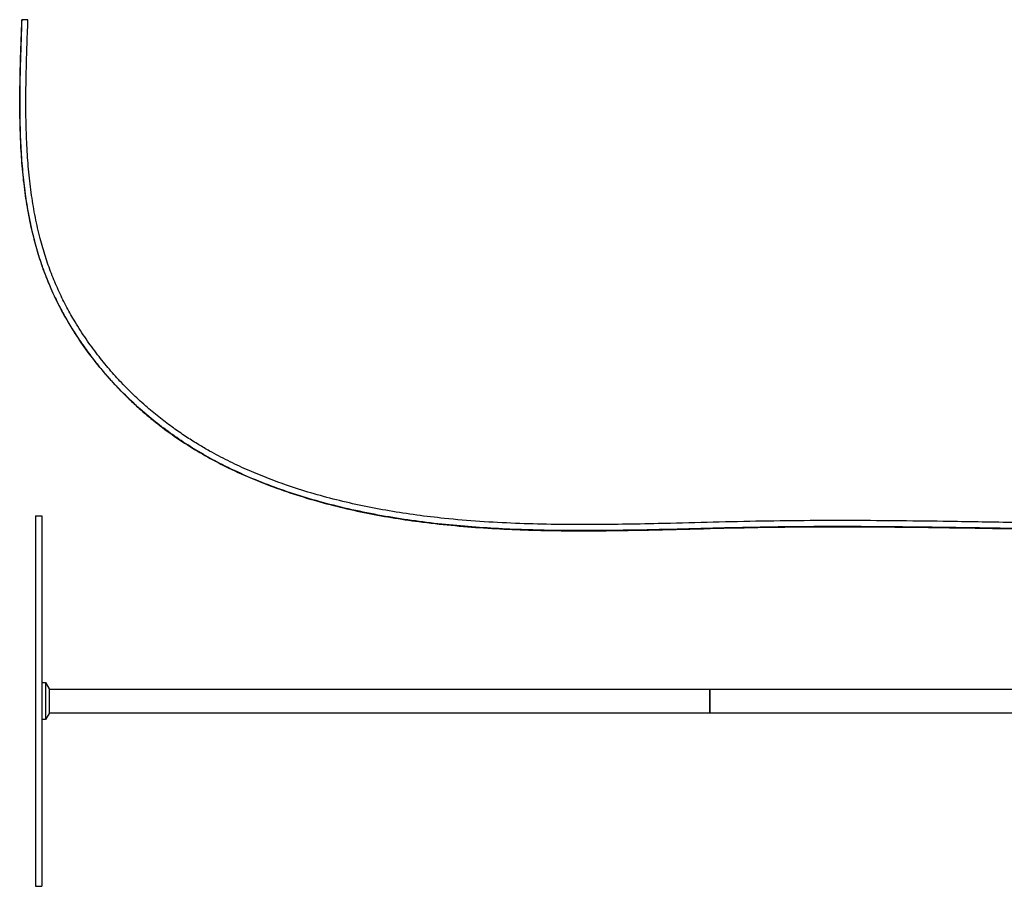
# Paper-space layout '_Izquierda' of a CAD drawing. Header units: millimetres. Extents: x -729 to 867, y 3453 to 4497.
# Tile 1 of 4: x -729 to 69, y 3795 to 4497. Entities that reach past the tile are written whole.
import ezdxf

# ---------------------------------------------------------------- set-up
doc = ezdxf.new("R2010")
doc.units = ezdxf.units.MM

psp = doc.layouts.new('_Izquierda')

# ---------------------------------------------------------------- linework, layer by layer
at = {"color": 7, "linetype": 'Continuous', "lineweight": 25}
for p, q in [((-726.82, 4497.2), (-726.92, 4497.2)), ((-715.72, 4095.27), (-710.72, 4095.27)), ((-710.72, 3960.27), (-707.72, 3960.27)), ((-707.72, 3960.27), (-704.72, 3955.27)), ((473.3, 3954.77), (-704.72, 3954.77)), ((-704.72, 3935.27), (-707.72, 3930.27)), ((-704.72, 3935.77), (484.3, 3935.77)), ((-707.72, 3930.27), (-710.72, 3930.27)), ((-715.72, 3795.27), (-710.72, 3795.27)), ((-713.22, 3795.27), (-710.72, 3795.42))]:
    psp.add_line(p, q, dxfattribs=at)
for points, knots in [([(-726.94, 4497.2), (-727.22, 4489.74), (-727.77, 4475.05), (-728.41, 4453.37), (-728.7, 4432.42), (-728.53, 4412.22), (-727.79, 4392.81), (-726.43, 4374.22), (-724.4, 4356.44), (-721.66, 4339.5), (-718.22, 4323.4), (-714.08, 4308.13), (-709.27, 4293.71), (-703.84, 4280.13), (-697.85, 4267.4), (-691.46, 4255.5), (-684.79, 4244.42), (-677.65, 4233.7), (-670.11, 4223.42), (-662.26, 4213.64), (-654.52, 4204.78), (-646.82, 4196.6), (-638.99, 4188.87), (-630.89, 4181.42), (-620.39, 4172.46), (-607.25, 4162.34), (-591.14, 4151.53), (-574.36, 4141.69), (-556.13, 4132.36), (-536.43, 4123.66), (-515.28, 4115.7), (-493.7, 4108.81), (-471.84, 4102.92), (-449.79, 4097.95), (-427.59, 4093.85), (-404.03, 4090.36), (-379.1, 4087.55), (-352.81, 4085.45), (-326.44, 4084.1), (-300, 4083.37), (-273.51, 4083.15), (-241, 4083.38), (-202.55, 4084.19), (-158.29, 4085.41), (-114.34, 4086.32), (-76.1, 4086.55), (-43.45, 4086.48), (-16.26, 4086.27), (11, 4085.96), (38.58, 4085.56), (64.76, 4085.13), (89.62, 4084.71), (113.1, 4084.33), (137.14, 4083.98), (159.96, 4083.69), (181.49, 4083.48), (201.53, 4083.35), (221.45, 4083.3), (239.4, 4083.32), (255.25, 4083.4), (269.1, 4083.52), (282.54, 4083.68), (295.54, 4083.88), (308, 4084.13), (318.03, 4084.23), (325.69, 4084.1), (331.15, 4083.89), (336.14, 4083.55), (340.81, 4083.08), (345.24, 4082.47), (349.83, 4081.62), (354.52, 4080.45), (359.19, 4078.9), (363.74, 4076.99), (366.63, 4075.38), (368.08, 4074.57)], [0, 0, 0, 0, 0.016336, 0.032167, 0.047458, 0.06219, 0.076351, 0.089944, 0.102981, 0.115483, 0.127478, 0.138995, 0.150066, 0.160722, 0.17098, 0.180831, 0.190264, 0.199265, 0.209008, 0.218157, 0.2267, 0.234734, 0.242739, 0.250767, 0.258814, 0.27292, 0.287048, 0.301224, 0.315466, 0.331839, 0.348316, 0.36487, 0.381385, 0.397857, 0.414311, 0.430764, 0.449973, 0.469204, 0.488461, 0.507754, 0.527079, 0.546419, 0.578884, 0.611224, 0.64332, 0.675141, 0.695052, 0.714927, 0.73479, 0.754836, 0.775398, 0.79215, 0.809276, 0.826802, 0.844758, 0.859192, 0.873936, 0.888662, 0.902908, 0.913379, 0.92357, 0.93348, 0.943106, 0.952413, 0.961203, 0.965339, 0.969286, 0.973166, 0.976275, 0.979569, 0.983067, 0.986824, 0.990935, 0.995444, 1, 1, 1, 1]), ([(390.1, 4055.11), (389.81, 4055.44), (388.18, 4057.3), (385.14, 4060.62), (380.97, 4064.79), (376.84, 4068.45), (372.67, 4071.67), (368.4, 4074.48), (363.73, 4077.02), (358.59, 4079.23), (352.75, 4081.07), (346.42, 4082.43), (339.73, 4083.37), (332.74, 4083.95), (323.65, 4084.32), (312.49, 4084.33), (299.39, 4084.07), (286.16, 4083.85), (272.96, 4083.68), (259.86, 4083.56), (246.83, 4083.47), (228.2, 4083.41), (204.05, 4083.45), (174.42, 4083.66), (145.1, 4083.99), (116.04, 4084.41), (87.19, 4084.88), (55.22, 4085.41), (20.11, 4085.97), (-18.2, 4086.43), (-56.53, 4086.67), (-95.02, 4086.6), (-133.52, 4086.11), (-172.09, 4085.15), (-210.68, 4084.12), (-249.44, 4083.37), (-283.57, 4083.27), (-312.99, 4083.79), (-337.66, 4084.73), (-362.27, 4086.25), (-386.79, 4088.46), (-411.19, 4091.45), (-435.44, 4095.31), (-459.53, 4100.13), (-482.46, 4105.78), (-504.21, 4112.17), (-524.76, 4119.26), (-544.94, 4127.4), (-563.25, 4136), (-579.71, 4144.87), (-594.39, 4153.79), (-608.61, 4163.53), (-622.66, 4174.4), (-636.42, 4186.44), (-649.76, 4199.65), (-662.26, 4213.66), (-673.82, 4228.39), (-684.36, 4243.77), (-693.61, 4259.42), (-701.57, 4275.23), (-708.23, 4291.13), (-713.75, 4307.37), (-718.23, 4323.89), (-721.89, 4341.32), (-724.72, 4359.66), (-726.73, 4378.88), (-727.94, 4398.31), (-728.5, 4417.9), (-728.54, 4437.62), (-728.18, 4457.43), (-727.56, 4477.3), (-727.07, 4490.56), (-726.82, 4497.2)], [0, 0, 0, 0, 0.000957, 0.005301, 0.009548, 0.013876, 0.018332, 0.022873, 0.027409, 0.032563, 0.037469, 0.042231, 0.04705, 0.05203, 0.05721, 0.066505, 0.076105, 0.085702, 0.095211, 0.104636, 0.113986, 0.123265, 0.14467, 0.165783, 0.186662, 0.207356, 0.22791, 0.248361, 0.275748, 0.303087, 0.330446, 0.3579, 0.385526, 0.412881, 0.440414, 0.468059, 0.495747, 0.513362, 0.530957, 0.548524, 0.566062, 0.583572, 0.601065, 0.618556, 0.636071, 0.651526, 0.667011, 0.682513, 0.698028, 0.710233, 0.722461, 0.734728, 0.747051, 0.760408, 0.773789, 0.787164, 0.800505, 0.813786, 0.826986, 0.839342, 0.851604, 0.8638, 0.875978, 0.888178, 0.901852, 0.915616, 0.929481, 0.943447, 0.957504, 0.971632, 0.985806, 1, 1, 1, 1]), ([(-721.97, 4497.02), (-721.96, 4497.02), (-721.91, 4497.02), (-722.18, 4497.03), (-722.76, 4497.05), (-723.64, 4497.08), (-724.63, 4497.12), (-725.59, 4497.15), (-726.4, 4497.18), (-726.68, 4497.19), (-726.82, 4497.2)], [0, 0, 0, 0, 0.015875, 0.156522, 0.297062, 0.437622, 0.57825, 0.718825, 0.859409, 1, 1, 1, 1]), ([(389.69, 4063.01), (388.88, 4063.86), (387.18, 4065.64), (384.02, 4068.68), (380.4, 4071.93), (376.35, 4075.12), (372.39, 4077.82), (368.07, 4080.35), (363.17, 4082.71), (357.99, 4084.63), (352.92, 4086.04), (348.17, 4087.04), (342.41, 4087.95), (335.48, 4088.66), (327.37, 4089.08), (318.73, 4089.22), (309.64, 4089.15), (300.16, 4088.97), (288.37, 4088.76), (274.42, 4088.57), (258.49, 4088.42), (238.66, 4088.31), (215.09, 4088.29), (187.87, 4088.42), (160.53, 4088.68), (133.05, 4089.03), (105.39, 4089.45), (78.11, 4089.9), (51.13, 4090.35), (20.09, 4090.84), (-14.98, 4091.28), (-54.13, 4091.55), (-93.2, 4091.48), (-132.4, 4091), (-171.84, 4090.03), (-207.86, 4089.07), (-240.37, 4088.42), (-269.3, 4088.14), (-298.23, 4088.32), (-327.11, 4089.1), (-355.92, 4090.64), (-382.56, 4092.91), (-407.01, 4095.82), (-429.16, 4099.18), (-450.88, 4103.29), (-472.04, 4108.13), (-492.6, 4113.72), (-511.56, 4119.76), (-528.95, 4126.15), (-544.81, 4132.74), (-560.09, 4139.92), (-572.95, 4146.72), (-583.85, 4153.06), (-593.24, 4158.95), (-603.17, 4165.71), (-613.56, 4173.45), (-624.32, 4182.25), (-635.33, 4192.19), (-645.98, 4202.84), (-656.15, 4214.1), (-665.75, 4225.87), (-675.08, 4238.66), (-683.37, 4251.52), (-690.6, 4264.27), (-696.82, 4276.73), (-702.46, 4289.85), (-707.42, 4303.64), (-711.88, 4318.68), (-715.72, 4335.05), (-718.85, 4352.82), (-721.15, 4371.41), (-722.68, 4390.8), (-723.5, 4410.85), (-723.71, 4431.51), (-723.43, 4452.76), (-722.79, 4474.67), (-722.23, 4489.5), (-721.95, 4497.02)], [0, 0, 0, 0, 0.002525, 0.005277, 0.009677, 0.014014, 0.018234, 0.022282, 0.027445, 0.032708, 0.036266, 0.039889, 0.043629, 0.049051, 0.054865, 0.061102, 0.067736, 0.074688, 0.081868, 0.093504, 0.105079, 0.116485, 0.136473, 0.156024, 0.175191, 0.195353, 0.215174, 0.234732, 0.2541, 0.273307, 0.301649, 0.329771, 0.357785, 0.385929, 0.414269, 0.442747, 0.463498, 0.484257, 0.505015, 0.525751, 0.54645, 0.567102, 0.583297, 0.599442, 0.615313, 0.630878, 0.646157, 0.661154, 0.673699, 0.686018, 0.698109, 0.710019, 0.717311, 0.725259, 0.73387, 0.743158, 0.75313, 0.763777, 0.775088, 0.785515, 0.796419, 0.80778, 0.819578, 0.829316, 0.839309, 0.849547, 0.860039, 0.870822, 0.883291, 0.896221, 0.909646, 0.923592, 0.938073, 0.952817, 0.968069, 0.983808, 1, 1, 1, 1]), ([(-715.72, 4095.27), (-715.72, 4095.27), (-715.72, 4095.08), (-715.72, 4094.26), (-715.72, 4093.63), (-715.72, 4091.91), (-715.72, 4090.82), (-715.72, 4088.15), (-715.72, 4086.57), (-715.72, 4082.92), (-715.72, 4080.84), (-715.72, 4076.2), (-715.72, 4073.63), (-715.72, 4068.02), (-715.72, 4064.98), (-715.72, 4058.47), (-715.72, 4055), (-715.72, 4047.68), (-715.72, 4043.83), (-715.72, 4035.81), (-715.72, 4031.64), (-715.72, 4023.07), (-715.72, 4018.66), (-715.72, 4009.68), (-715.72, 4005.1), (-715.72, 3995.87), (-715.72, 3991.21), (-715.72, 3981.88), (-715.72, 3977.21), (-715.72, 3967.93), (-715.72, 3963.31), (-715.72, 3954.19), (-715.72, 3949.69), (-715.72, 3940.86), (-715.72, 3936.35), (-715.72, 3927.24), (-715.72, 3922.62), (-715.72, 3913.34), (-715.72, 3908.67), (-715.72, 3899.34), (-715.72, 3894.68), (-715.72, 3885.44), (-715.72, 3880.87), (-715.72, 3871.89), (-715.72, 3867.48), (-715.72, 3858.91), (-715.72, 3854.74), (-715.72, 3846.72), (-715.72, 3842.87), (-715.72, 3835.55), (-715.72, 3832.08), (-715.72, 3825.57), (-715.72, 3822.53), (-715.72, 3816.92), (-715.72, 3814.35), (-715.72, 3809.71), (-715.72, 3807.63), (-715.72, 3803.98), (-715.72, 3802.4), (-715.72, 3799.73), (-715.72, 3798.64), (-715.72, 3796.92), (-715.72, 3796.29), (-715.72, 3795.47), (-715.72, 3795.27), (-715.72, 3795.27)], [0, 0, 0, 0, 0.03125, 0.03125, 0.0625, 0.0625, 0.09375, 0.09375, 0.125, 0.125, 0.15625, 0.15625, 0.1875, 0.1875, 0.21875, 0.21875, 0.25, 0.25, 0.28125, 0.28125, 0.3125, 0.3125, 0.34375, 0.34375, 0.375, 0.375, 0.40625, 0.40625, 0.4375, 0.4375, 0.46875, 0.46875, 0.5, 0.5, 0.53125, 0.53125, 0.5625, 0.5625, 0.59375, 0.59375, 0.625, 0.625, 0.65625, 0.65625, 0.6875, 0.6875, 0.71875, 0.71875, 0.75, 0.75, 0.78125, 0.78125, 0.8125, 0.8125, 0.84375, 0.84375, 0.875, 0.875, 0.90625, 0.90625, 0.9375, 0.9375, 0.96875, 0.96875, 1, 1, 1, 1]), ([(-710.72, 4095.27), (-710.72, 4095.2), (-710.72, 4095.05), (-710.72, 4093.8), (-710.72, 4091.74), (-710.72, 4088.77), (-710.72, 4085.08), (-710.72, 4080.83), (-710.72, 4076.19), (-710.72, 4070.9), (-710.72, 4064.99), (-710.72, 4058.48), (-710.72, 4051.42), (-710.72, 4043.86), (-710.72, 4035.85), (-710.72, 4027.45), (-710.72, 4018.73), (-710.72, 4009.75), (-710.72, 3999.99), (-710.72, 3989.49), (-710.72, 3978.31), (-710.72, 3967.17), (-710.72, 3956.16), (-710.72, 3945.27), (-710.72, 3934.39), (-710.72, 3923.38), (-710.72, 3912.24), (-710.72, 3901.06), (-710.72, 3890.56), (-710.72, 3880.8), (-710.72, 3871.82), (-710.72, 3863.1), (-710.72, 3854.7), (-710.72, 3846.69), (-710.72, 3839.12), (-710.72, 3832.07), (-710.72, 3825.56), (-710.72, 3819.65), (-710.72, 3814.36), (-710.72, 3809.71), (-710.72, 3805.47), (-710.72, 3801.78), (-710.72, 3798.8), (-710.72, 3796.77), (-710.72, 3795.69), (-710.72, 3795.55), (-710.72, 3795.51)], [0, 0, 0, 0, 0.02324, 0.047069, 0.071452, 0.096348, 0.121712, 0.143288, 0.165042, 0.186959, 0.209109, 0.231326, 0.253595, 0.275864, 0.29808, 0.320231, 0.342148, 0.363901, 0.385478, 0.410841, 0.435737, 0.460121, 0.48395, 0.50719, 0.53043, 0.554259, 0.578642, 0.603539, 0.628903, 0.650479, 0.672232, 0.69415, 0.7163, 0.738516, 0.760785, 0.783054, 0.80527, 0.827421, 0.849338, 0.871091, 0.892668, 0.918031, 0.942928, 0.967311, 0.991141, 1, 1, 1, 1]), ([(-707.72, 3960.27), (-707.72, 3960.27), (-707.72, 3960.2), (-707.72, 3959.85), (-707.72, 3959.59), (-707.72, 3958.86), (-707.72, 3958.39), (-707.72, 3957.27), (-707.72, 3956.61), (-707.72, 3955.15), (-707.72, 3954.34), (-707.72, 3952.63), (-707.72, 3951.72), (-707.72, 3949.87), (-707.72, 3948.93), (-707.72, 3947.08), (-707.72, 3946.16), (-707.72, 3944.39), (-707.72, 3943.47), (-707.72, 3941.62), (-707.72, 3940.68), (-707.72, 3938.83), (-707.72, 3937.92), (-707.72, 3936.21), (-707.72, 3935.4), (-707.72, 3933.94), (-707.72, 3933.28), (-707.72, 3932.16), (-707.72, 3931.69), (-707.72, 3930.96), (-707.72, 3930.7), (-707.72, 3930.35), (-707.72, 3930.27), (-707.72, 3930.27)], [0, 0, 0, 0, 0.0625, 0.0625, 0.125, 0.125, 0.1875, 0.1875, 0.25, 0.25, 0.3125, 0.3125, 0.375, 0.375, 0.4375, 0.4375, 0.5, 0.5, 0.5625, 0.5625, 0.625, 0.625, 0.6875, 0.6875, 0.75, 0.75, 0.8125, 0.8125, 0.875, 0.875, 0.9375, 0.9375, 1, 1, 1, 1]), ([(-704.72, 3955.27), (-704.72, 3955.27), (-704.72, 3955.22), (-704.72, 3954.99), (-704.72, 3954.82), (-704.72, 3954.33), (-704.72, 3954.02), (-704.72, 3953.27), (-704.72, 3952.83), (-704.72, 3951.86), (-704.72, 3951.32), (-704.72, 3950.18), (-704.72, 3949.57), (-704.72, 3948.34), (-704.72, 3947.71), (-704.72, 3946.48), (-704.72, 3945.86), (-704.72, 3944.69), (-704.72, 3944.07), (-704.72, 3942.84), (-704.72, 3942.21), (-704.72, 3940.98), (-704.72, 3940.37), (-704.72, 3939.23), (-704.72, 3938.69), (-704.72, 3937.72), (-704.72, 3937.28), (-704.72, 3936.53), (-704.72, 3936.22), (-704.72, 3935.73), (-704.72, 3935.56), (-704.72, 3935.33), (-704.72, 3935.27), (-704.72, 3935.27)], [0, 0, 0, 0, 0.0625, 0.0625, 0.125, 0.125, 0.1875, 0.1875, 0.25, 0.25, 0.3125, 0.3125, 0.375, 0.375, 0.4375, 0.4375, 0.5, 0.5, 0.5625, 0.5625, 0.625, 0.625, 0.6875, 0.6875, 0.75, 0.75, 0.8125, 0.8125, 0.875, 0.875, 0.9375, 0.9375, 1, 1, 1, 1]), ([(-704.72, 3954.77), (-704.72, 3954.72), (-704.72, 3954.6), (-704.72, 3953.64), (-704.72, 3952.08), (-704.72, 3950), (-704.72, 3947.67), (-704.72, 3945.27), (-704.72, 3942.88), (-704.72, 3940.53), (-704.72, 3938.51), (-704.72, 3937.27), (-704.72, 3936.93), (-704.72, 3936.9)], [0, 0, 0, 0, 0.092887, 0.192483, 0.295806, 0.399129, 0.498724, 0.591611, 0.684498, 0.784094, 0.887417, 0.99074, 1, 1, 1, 1]), ([(-169.72, 3954.77), (-169.72, 3954.77), (-169.72, 3954.72), (-169.72, 3954.51), (-169.72, 3954.34), (-169.72, 3953.88), (-169.72, 3953.58), (-169.72, 3952.87), (-169.72, 3952.46), (-169.72, 3951.53), (-169.72, 3951.02), (-169.72, 3949.93), (-169.72, 3949.36), (-169.72, 3948.19), (-169.72, 3947.59), (-169.72, 3946.42), (-169.72, 3945.83), (-169.72, 3944.71), (-169.72, 3944.13), (-169.72, 3942.96), (-169.72, 3942.36), (-169.72, 3941.19), (-169.72, 3940.62), (-169.72, 3939.53), (-169.72, 3939.02), (-169.72, 3938.09), (-169.72, 3937.68), (-169.72, 3936.97), (-169.72, 3936.67), (-169.72, 3936.21), (-169.72, 3936.04), (-169.72, 3935.82), (-169.72, 3935.77), (-169.72, 3935.77)], [0, 0, 0, 0, 0.0625, 0.0625, 0.125, 0.125, 0.1875, 0.1875, 0.25, 0.25, 0.3125, 0.3125, 0.375, 0.375, 0.4375, 0.4375, 0.5, 0.5, 0.5625, 0.5625, 0.625, 0.625, 0.6875, 0.6875, 0.75, 0.75, 0.8125, 0.8125, 0.875, 0.875, 0.9375, 0.9375, 1, 1, 1, 1]), ([(-169.72, 3935.77), (-169.72, 3935.77), (-169.72, 3935.82), (-169.72, 3936.04), (-169.72, 3936.21), (-169.72, 3936.67), (-169.72, 3936.97), (-169.72, 3937.68), (-169.72, 3938.09), (-169.72, 3939.02), (-169.72, 3939.53), (-169.72, 3940.62), (-169.72, 3941.19), (-169.72, 3942.36), (-169.72, 3942.96), (-169.72, 3944.13), (-169.72, 3944.71), (-169.72, 3945.83), (-169.72, 3946.42), (-169.72, 3947.59), (-169.72, 3948.19), (-169.72, 3949.36), (-169.72, 3949.93), (-169.72, 3951.02), (-169.72, 3951.53), (-169.72, 3952.46), (-169.72, 3952.87), (-169.72, 3953.58), (-169.72, 3953.88), (-169.72, 3954.34), (-169.72, 3954.51), (-169.72, 3954.72), (-169.72, 3954.77), (-169.72, 3954.77)], [0, 0, 0, 0, 0.0625, 0.0625, 0.125, 0.125, 0.1875, 0.1875, 0.25, 0.25, 0.3125, 0.3125, 0.375, 0.375, 0.4375, 0.4375, 0.5, 0.5, 0.5625, 0.5625, 0.625, 0.625, 0.6875, 0.6875, 0.75, 0.75, 0.8125, 0.8125, 0.875, 0.875, 0.9375, 0.9375, 1, 1, 1, 1]), ([(-704.72, 3936.42), (-704.72, 3936.29), (-704.72, 3935.84), (-704.72, 3935.8), (-704.72, 3935.77)], [0, 0, 0, 0, 0.295718, 1, 1, 1, 1])]:
    psp.add_open_spline(points, degree=3, knots=knots, dxfattribs=at)

doc.saveas('drawing.dxf')
